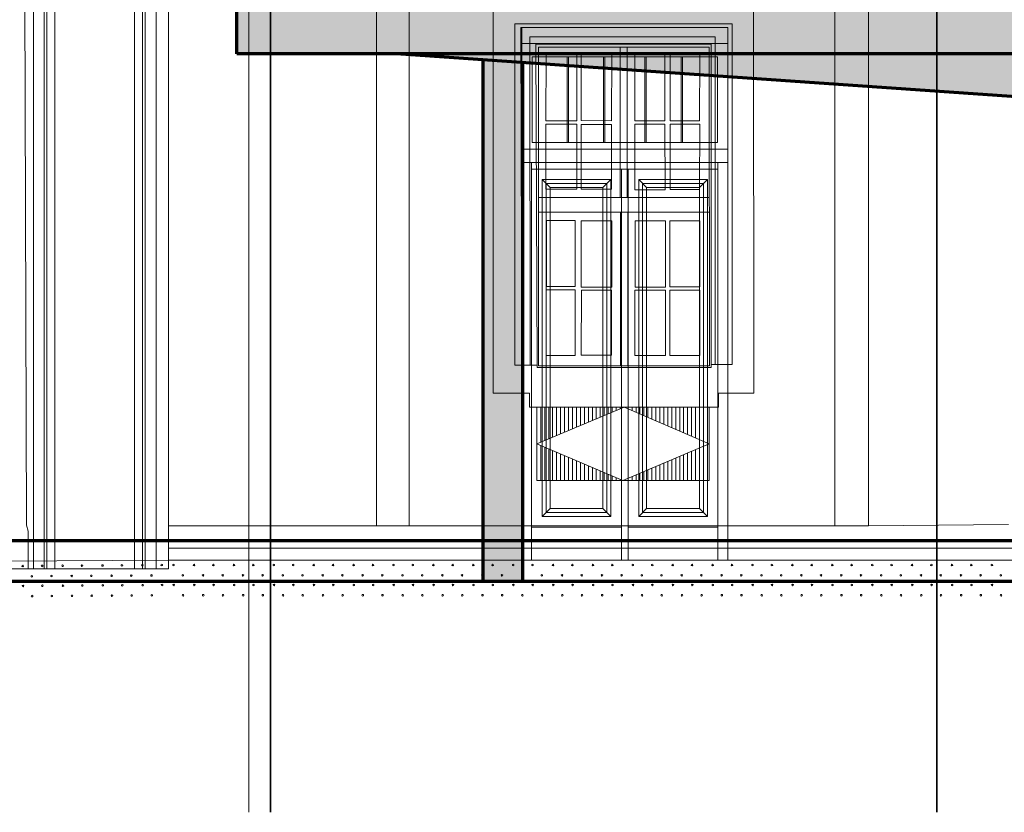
# Model space of a CAD drawing. Header units: millimetres. Extents: x -74 to 79, y 0 to 54.
# Tile 66 of 164: x -34.74 to -31.02, y 25.45 to 28.44. Entities that reach past the tile are written whole.
import ezdxf

# ---------------------------------------------------------------- set-up
doc = ezdxf.new("R2010")
doc.units = ezdxf.units.MM
for name, color, linetype, lineweight in [('01_Neubau_Linen', 7, 'Continuous', 20), ('10_Achsen Neubau', 7, 'Continuous', 20), ('WPG_Fassadenverkleidung', 7, 'Continuous', 20), ('WPG_Fußbodenaufbau', 7, 'Continuous', 20), ('WPG_Pfosten-Riegel-Fassade', 7, 'Continuous', 20), ('WPG_Treppen', 7, 'Continuous', 20)]:
    doc.layers.add(name, color=color, linetype=linetype, lineweight=lineweight)

msp = doc.modelspace()

# ---------------------------------------------------------------- hatches: boundary and pattern name
at = {"layer": 'WPG_Fassadenverkleidung', "lineweight": 35, "true_color": 0xffffff}
h = msp.add_hatch(color=7, dxfattribs=at)
h.paths.add_polyline_path([(-9.7671293, 28.3153829), (-9.1654174, 28.3153829), (-9.1654174, 28.660882), (-9.9280149, 28.660882), (-9.9280149, 31.4949749), (-9.1654174, 31.4949749), (-9.1654174, 31.7089401), (-9.9280149, 31.7089401), (-9.9280149, 32.1024633), (-31.0093852, 32.1024633), (-31.0093852, 31.7089401), (-33.9185944, 31.7089401), (-33.9185944, 31.4949749), (-32.9888868, 31.4949749), (-32.9888868, 28.660882), (-33.9185944, 28.660882), (-33.9185944, 28.3153829), (-33.3168825, 28.3153829), (-32.9888868, 28.2926214), (-32.9888868, 26.3208813), (-32.8388868, 26.3208813), (-32.8388868, 28.2822121), (-30.5140928, 28.1208813), (-30.5140928, 26.3208813), (-10.4280149, 26.3208813), (-10.4280149, 28.1208813)])
h.paths.add_polyline_path([(-31.0093852, 28.660882), (-32.8388868, 28.660882), (-32.8388868, 31.4949749), (-31.0093852, 31.4949749)])
at = {"layer": 'WPG_Fassadenverkleidung', "lineweight": 35, "true_color": 0x190000}
msp.add_hatch(color=18, dxfattribs=at).paths.add_polyline_path([(-30.5140928, 28.1208813), (-33.3168825, 28.3153829), (-30.5140928, 28.3153829)])
at = {"layer": 'WPG_Fassadenverkleidung', "lineweight": 35, "true_color": 0x000000}
msp.add_hatch(color=18, dxfattribs=at).paths.add_polyline_path([(-30.5140928, 28.1208813), (-30.5140928, 28.3153829), (-33.3168825, 28.3153829)])
at = {"layer": 'WPG_Pfosten-Riegel-Fassade', "lineweight": 35, "true_color": 0x990000}
msp.add_hatch(color=14, dxfattribs=at).paths.add_polyline_path([(-9.1654174, 28.3153829), (-33.9185944, 28.3153829), (-33.9185944, 28.660882), (-9.1654174, 28.660882)])

# ---------------------------------------------------------------- linework, layer by layer
at = {"color": 2, "linetype": 'Continuous', "lineweight": 35}
for p, q in [((-33.7911953, 34.3427933), (-33.7911953, 25.4475177)), ((-31.2742711, 34.3427933), (-31.2742711, 25.4475177))]:
    msp.add_line(p, q, dxfattribs=at)
at = {"color": 8, "linetype": 'Continuous', "lineweight": 18}
for p, q in [((-34.1777368, 31.9998577), (-34.1777368, 26.5478671)), ((-34.7143078, 26.5332983), (-34.7295337, 31.9184273)), ((-33.390593, 26.531305), (-33.390593, 31.8753307)), ((-31.5319612, 31.886404), (-31.5319612, 26.531305)), ((-34.6873374, 26.3678948), (-34.6873374, 31.8190407)), ((-34.2240932, 31.8190407), (-34.2240932, 26.3678948)), ((-34.6473374, 26.3678948), (-34.6473374, 31.7790407)), ((-34.2653399, 31.7790407), (-34.2653399, 26.3678948)), ((-34.6373374, 26.3678948), (-34.6373374, 31.7690407)), ((-34.2751978, 31.7690407), (-34.2751978, 26.3678948)), ((-34.6073374, 26.3678948), (-34.6073374, 31.7390407)), ((-34.3051978, 31.7390407), (-34.3051978, 26.3678948)), ((-33.2682716, 26.531305), (-33.2682716, 31.5235527)), ((-31.6585097, 26.531305), (-31.6585097, 31.5233573)), ((-32.9505514, 28.5156398), (-32.9505514, 27.0328427)), ((-31.9652256, 27.0328427), (-31.9669582, 28.535503)), ((-32.8680852, 28.4282775), (-32.04663, 28.4282775)), ((-32.8680852, 28.4282775), (-32.8680852, 27.1376733)), ((-32.04663, 28.4282775), (-32.04663, 27.1405512)), ((-32.8462392, 28.4146784), (-32.0639746, 28.4146784)), ((-32.8417656, 27.1377655), (-32.8462392, 28.4146784)), ((-32.8417656, 28.3547022), (-32.8417656, 28.4146784)), ((-32.8417656, 28.4146784), (-32.0639746, 28.4146784)), ((-32.0639746, 28.4146784), (-32.0639746, 28.3547022)), ((-32.0639746, 27.1405512), (-32.0639746, 28.4146784)), ((-32.0639746, 28.3547022), (-32.8417656, 28.3547022)), ((-32.8417656, 28.3547022), (-32.8417656, 26.4008813)), ((-32.8101409, 27.1378763), (-32.8120777, 28.3803305)), ((-32.8120777, 28.3803305), (-32.1115447, 28.3803305)), ((-32.1115447, 27.1405512), (-32.1115447, 28.3803305)), ((-32.0639746, 26.4008813), (-32.0639746, 28.3547022)), ((-32.7887018, 28.3516139), (-32.784419, 27.1291522)), ((-32.126999, 28.3516139), (-32.7887018, 28.3516139)), ((-32.7787069, 27.1357745), (-32.7787069, 28.3402369)), ((-32.7787069, 28.3402369), (-32.1339019, 28.3402369)), ((-32.4707926, 27.7723926), (-32.4708211, 28.3402369)), ((-32.4438649, 27.7723926), (-32.443625, 28.3402369)), ((-32.1339019, 28.3402369), (-32.1333283, 27.1357745)), ((-32.126999, 27.1291522), (-32.126999, 28.3516139)), ((-32.8028146, 27.9797022), (-32.8028146, 28.3047022)), ((-32.1029256, 28.3047022), (-32.8028146, 28.3047022)), ((-32.7510307, 28.0623514), (-32.7506013, 28.3121016)), ((-32.6335714, 28.3120863), (-32.7506013, 28.3121016)), ((-32.6708146, 27.9797022), (-32.6708146, 28.3047022)), ((-32.6658146, 27.9797022), (-32.6658146, 28.3047022)), ((-32.6335714, 28.3120863), (-32.6335924, 28.0623514)), ((-32.6181317, 28.0629556), (-32.6180493, 28.3117624)), ((-32.6180493, 28.3117624), (-32.5019644, 28.3120769)), ((-32.5338146, 27.9797022), (-32.5338146, 28.3047022)), ((-32.5288146, 27.9797022), (-32.5288146, 28.3047022)), ((-32.5019644, 28.3120769), (-32.5030602, 28.0624504)), ((-32.4146096, 28.3112412), (-32.3010241, 28.3111943)), ((-32.4144182, 28.0625415), (-32.4146096, 28.3112412)), ((-32.3769256, 28.3047022), (-32.3769256, 27.9797022)), ((-32.3719256, 28.3047022), (-32.3719256, 27.9797022)), ((-32.3010241, 28.3111943), (-32.3010521, 28.0625128)), ((-32.2813962, 28.0627255), (-32.2813207, 28.3113953)), ((-32.2813207, 28.3113953), (-32.1698746, 28.3113357)), ((-32.2399256, 28.3047022), (-32.2399256, 27.9797022)), ((-32.2349256, 28.3047022), (-32.2349256, 27.9797022)), ((-32.1698746, 28.3113357), (-32.1706208, 28.0626919)), ((-32.1029256, 28.3047022), (-32.1029256, 27.9797022)), ((-32.6335924, 28.0623514), (-32.7510307, 28.0623514)), ((-32.5030602, 28.0624504), (-32.6181317, 28.0629556)), ((-32.3010521, 28.0625128), (-32.4144182, 28.0625415)), ((-32.1706208, 28.0626919), (-32.2813962, 28.0627255)), ((-32.750865, 27.8036788), (-32.7508207, 28.0491816)), ((-32.7508207, 28.0491816), (-32.6335059, 28.0497952)), ((-32.6335059, 28.0497952), (-32.6335503, 27.8036576)), ((-32.6177962, 27.8038023), (-32.6177714, 28.0487707)), ((-32.6177714, 28.0487707), (-32.5029016, 28.0487831)), ((-32.5029016, 28.0487831), (-32.5026641, 27.803763)), ((-32.3013616, 28.0499855), (-32.4150556, 28.0500189)), ((-32.4150556, 27.8015656), (-32.4150556, 28.0500189)), ((-32.3009024, 27.8015656), (-32.3013616, 28.0499855)), ((-32.2817213, 27.8018668), (-32.2816362, 28.0498395)), ((-32.2816362, 28.0498395), (-32.1698741, 28.0498395)), ((-32.1698741, 28.0498395), (-32.1699941, 27.8018899)), ((-32.0639746, 27.9547022), (-32.8417656, 27.9547022)), ((-32.1029256, 27.9797022), (-32.8028146, 27.9797022)), ((-32.0639746, 27.9047022), (-32.8417656, 27.9047022)), ((-32.8050646, 27.9047022), (-32.8050646, 26.4008813)), ((-32.4528701, 27.8797022), (-32.8050646, 27.8797022)), ((-32.4653701, 27.8797022), (-32.4653701, 26.4008813)), ((-32.1006756, 27.8797022), (-32.4528701, 27.8797022)), ((-32.4403701, 27.8797022), (-32.4403701, 26.4008813)), ((-32.1006756, 26.4008813), (-32.1006756, 27.9047022)), ((-32.7350646, 27.8097022), (-32.7650646, 27.8397022)), ((-32.5053701, 27.8397022), (-32.7650646, 27.8397022)), ((-32.7650646, 27.8397022), (-32.7650646, 26.5658813)), ((-32.5353701, 27.8097022), (-32.5053701, 27.8397022)), ((-32.5053701, 27.8397022), (-32.5053701, 26.5658813)), ((-32.3703701, 27.8097022), (-32.4003701, 27.8397022)), ((-32.1406756, 27.8397022), (-32.4003701, 27.8397022)), ((-32.4003701, 27.8397022), (-32.4003701, 26.5658813)), ((-32.1706756, 27.8097022), (-32.1406756, 27.8397022)), ((-32.1406756, 26.5658813), (-32.1406756, 27.8397022)), ((-32.6335503, 27.8036576), (-32.750865, 27.8036788)), ((-32.5203701, 27.8247022), (-32.7500646, 27.8247022)), ((-32.7500646, 27.8247022), (-32.7500646, 26.5808813)), ((-32.5353701, 27.8097022), (-32.7350646, 27.8097022)), ((-32.7350646, 27.8097022), (-32.7350646, 26.5958813)), ((-32.5026641, 27.803763), (-32.6177962, 27.8038023)), ((-32.5353701, 27.8097022), (-32.5353701, 26.5958813)), ((-32.5203701, 27.8247022), (-32.5203701, 26.5808813)), ((-32.3009024, 27.8015656), (-32.4150556, 27.8015656)), ((-32.1556756, 27.8247022), (-32.3853701, 27.8247022)), ((-32.3853701, 27.8247022), (-32.3853701, 26.5808813)), ((-32.1706756, 27.8097022), (-32.3703701, 27.8097022)), ((-32.3703701, 27.8097022), (-32.3703701, 26.5958813)), ((-32.1699941, 27.8018899), (-32.2817213, 27.8018668)), ((-32.1706756, 26.5958813), (-32.1706756, 27.8097022)), ((-32.1556756, 26.5808813), (-32.1556756, 27.8247022)), ((-32.1336315, 27.7723926), (-32.7787069, 27.7723926)), ((-32.7787069, 27.7169995), (-32.1336051, 27.7169995)), ((-32.7490546, 27.436072), (-32.7490546, 27.6849746)), ((-32.7490546, 27.6849746), (-32.6402104, 27.6849746)), ((-32.6402104, 27.6849746), (-32.6401717, 27.4360724)), ((-32.6177814, 27.4335322), (-32.6176422, 27.6840463)), ((-32.6176422, 27.6840463), (-32.5024538, 27.6841631)), ((-32.5024538, 27.6841631), (-32.5023655, 27.4335729)), ((-32.4688624, 27.7169995), (-32.4688624, 27.1357745)), ((-32.4413383, 27.7169995), (-32.4413383, 27.1357745)), ((-32.414295, 27.4334986), (-32.4142935, 27.6834801)), ((-32.4142935, 27.6834801), (-32.2990313, 27.6834794)), ((-32.2990313, 27.6834794), (-32.2989067, 27.4335334)), ((-32.2823785, 27.4339433), (-32.2823675, 27.6836396)), ((-32.2823675, 27.6836396), (-32.1698196, 27.6836347)), ((-32.1698196, 27.6836347), (-32.1698392, 27.4339344)), ((-32.7494749, 27.1752809), (-32.7494749, 27.4231305)), ((-32.7494749, 27.4231305), (-32.6400226, 27.4231305)), ((-32.6401717, 27.4360724), (-32.7490546, 27.436072)), ((-32.6400226, 27.4231305), (-32.6399988, 27.1752914)), ((-32.5023655, 27.4335729), (-32.6177814, 27.4335322)), ((-32.2989067, 27.4335334), (-32.414295, 27.4334986)), ((-32.1698392, 27.4339344), (-32.2823785, 27.4339433)), ((-32.6171881, 27.1758638), (-32.6170569, 27.4223856)), ((-32.6170569, 27.4223856), (-32.5027707, 27.4223856)), ((-32.5027707, 27.4223856), (-32.5028676, 27.175803)), ((-32.414481, 27.1751127), (-32.4143615, 27.4219827)), ((-32.4143615, 27.4219827), (-32.2987097, 27.4220822)), ((-32.2987097, 27.4220822), (-32.2987663, 27.1750862)), ((-32.2823884, 27.4218173), (-32.16987, 27.4218173)), ((-32.2823884, 27.1746801), (-32.2823884, 27.4218173)), ((-32.16987, 27.4218173), (-32.1698936, 27.1746693)), ((-32.6399988, 27.1752914), (-32.7494749, 27.1752809)), ((-32.5028676, 27.175803), (-32.6171881, 27.1758638)), ((-32.2987663, 27.1750862), (-32.414481, 27.1751127)), ((-32.1698936, 27.1746693), (-32.2823884, 27.1746801)), ((-32.8680852, 27.1376733), (-32.7844499, 27.1379663)), ((-32.784419, 27.1291522), (-32.126999, 27.1291522)), ((-32.1333283, 27.1357745), (-32.7787069, 27.1357745)), ((-32.04663, 27.1405512), (-32.126999, 27.1405512)), ((-32.813143, 27.0328427), (-32.9505514, 27.0328427)), ((-32.813143, 26.9796522), (-32.813143, 27.0328427)), ((-31.9652256, 27.0328427), (-32.0982216, 27.0328427)), ((-32.0982216, 27.0328427), (-32.0982216, 26.9796522)), ((-32.0982216, 26.9796522), (-32.813143, 26.9796522)), ((-32.7854657, 26.7024379), (-32.7854657, 26.9796522)), ((-32.7854657, 26.841045), (-32.4556823, 26.9796522)), ((-32.7704657, 26.8473495), (-32.7704657, 26.9796522)), ((-32.7554657, 26.8536539), (-32.7554657, 26.9796522)), ((-32.7404657, 26.8599584), (-32.7404657, 26.9796522)), ((-32.7254657, 26.8662629), (-32.7254657, 26.9796522)), ((-32.7104657, 26.8725673), (-32.7104657, 26.9796522)), ((-32.6954657, 26.8788718), (-32.6954657, 26.9796522)), ((-32.6804657, 26.8851763), (-32.6804657, 26.9796522)), ((-32.6654657, 26.8914807), (-32.6654657, 26.9796522)), ((-32.6504657, 26.8977852), (-32.6504657, 26.9796522)), ((-32.6354657, 26.9040897), (-32.6354657, 26.9796522)), ((-32.6204657, 26.9103941), (-32.6204657, 26.9796522)), ((-32.6054657, 26.9166986), (-32.6054657, 26.9796522)), ((-32.5904657, 26.9230031), (-32.5904657, 26.9796522)), ((-32.5754657, 26.9293075), (-32.5754657, 26.9796522)), ((-32.5604657, 26.935612), (-32.5604657, 26.9796522)), ((-32.5454657, 26.9419164), (-32.5454657, 26.9796522)), ((-32.5304657, 26.9482209), (-32.5304657, 26.9796522)), ((-32.5154657, 26.9545254), (-32.5154657, 26.9796522)), ((-32.5004657, 26.9608298), (-32.5004657, 26.9796522)), ((-32.4854657, 26.9671343), (-32.4854657, 26.9796522)), ((-32.4704657, 26.9734388), (-32.4704657, 26.9796522)), ((-32.4556823, 26.9796522), (-32.134043, 26.841045)), ((-32.4404657, 26.9730947), (-32.4404657, 26.9796522)), ((-32.4254657, 26.9666306), (-32.4254657, 26.9796522)), ((-32.4104657, 26.9601665), (-32.4104657, 26.9796522)), ((-32.3954657, 26.9537024), (-32.3954657, 26.9796522)), ((-32.3804657, 26.9472383), (-32.3804657, 26.9796522)), ((-32.3654657, 26.9407742), (-32.3654657, 26.9796522)), ((-32.3504657, 26.9343101), (-32.3504657, 26.9796522)), ((-32.3354657, 26.927846), (-32.3354657, 26.9796522)), ((-32.3204657, 26.921382), (-32.3204657, 26.9796522)), ((-32.3054657, 26.9149179), (-32.3054657, 26.9796522)), ((-32.2904657, 26.9084538), (-32.2904657, 26.9796522)), ((-32.2754657, 26.9019897), (-32.2754657, 26.9796522)), ((-32.2604657, 26.8955256), (-32.2604657, 26.9796522)), ((-32.2454657, 26.8890615), (-32.2454657, 26.9796522)), ((-32.2304657, 26.8825974), (-32.2304657, 26.9796522)), ((-32.2154657, 26.8761333), (-32.2154657, 26.9796522)), ((-32.2004657, 26.8696692), (-32.2004657, 26.9796522)), ((-32.1854657, 26.8632051), (-32.1854657, 26.9796522)), ((-32.1704657, 26.856741), (-32.1704657, 26.9796522)), ((-32.1554657, 26.8502769), (-32.1554657, 26.9796522)), ((-32.134043, 26.9796522), (-32.134043, 26.7024379)), ((-32.4597543, 26.7024379), (-32.7854657, 26.841045)), ((-32.7704657, 26.7024379), (-32.7704657, 26.8346617)), ((-32.7554657, 26.7024379), (-32.7554657, 26.8282785)), ((-32.134043, 26.841045), (-32.4597543, 26.7024379)), ((-32.1554657, 26.7024379), (-32.1554657, 26.8319285)), ((-32.7404657, 26.7024379), (-32.7404657, 26.8218952)), ((-32.7254657, 26.7024379), (-32.7254657, 26.8155119)), ((-32.7104657, 26.7024379), (-32.7104657, 26.8091286)), ((-32.6954657, 26.7024379), (-32.6954657, 26.8027453)), ((-32.6804657, 26.7024379), (-32.6804657, 26.796362)), ((-32.2454657, 26.7024379), (-32.2454657, 26.7936289)), ((-32.2304657, 26.7024379), (-32.2304657, 26.8000121)), ((-32.2154657, 26.7024379), (-32.2154657, 26.8063954)), ((-32.2004657, 26.7024379), (-32.2004657, 26.8127787)), ((-32.1854657, 26.7024379), (-32.1854657, 26.819162)), ((-32.1704657, 26.7024379), (-32.1704657, 26.8255453)), ((-32.6654657, 26.7024379), (-32.6654657, 26.7899788)), ((-32.6504657, 26.7024379), (-32.6504657, 26.7835955)), ((-32.6354657, 26.7024379), (-32.6354657, 26.7772122)), ((-32.6204657, 26.7024379), (-32.6204657, 26.7708289)), ((-32.6054657, 26.7024379), (-32.6054657, 26.7644456)), ((-32.5904657, 26.7024379), (-32.5904657, 26.7580624)), ((-32.3354657, 26.7024379), (-32.3354657, 26.7553292)), ((-32.3204657, 26.7024379), (-32.3204657, 26.7617124)), ((-32.3054657, 26.7024379), (-32.3054657, 26.7680957)), ((-32.2904657, 26.7024379), (-32.2904657, 26.774479)), ((-32.2754657, 26.7024379), (-32.2754657, 26.7808623)), ((-32.2604657, 26.7024379), (-32.2604657, 26.7872456)), ((-32.5754657, 26.7024379), (-32.5754657, 26.7516791)), ((-32.5604657, 26.7024379), (-32.5604657, 26.7452958)), ((-32.5454657, 26.7024379), (-32.5454657, 26.7389125)), ((-32.5304657, 26.7024379), (-32.5304657, 26.7325292)), ((-32.5154657, 26.7024379), (-32.5154657, 26.7261459)), ((-32.5004657, 26.7024379), (-32.5004657, 26.7197627)), ((-32.4254657, 26.7024379), (-32.4254657, 26.7170295)), ((-32.4104657, 26.7024379), (-32.4104657, 26.7234128)), ((-32.3954657, 26.7024379), (-32.3954657, 26.729796)), ((-32.3804657, 26.7024379), (-32.3804657, 26.7361793)), ((-32.3654657, 26.7024379), (-32.3654657, 26.7425626)), ((-32.3504657, 26.7024379), (-32.3504657, 26.7489459)), ((-32.134043, 26.7024379), (-32.7854657, 26.7024379)), ((-32.4854657, 26.7024379), (-32.4854657, 26.7133794)), ((-32.4704657, 26.7024379), (-32.4704657, 26.7069961)), ((-32.4404657, 26.7024379), (-32.4404657, 26.7106462)), ((-32.7350646, 26.5958813), (-32.7650646, 26.5658813)), ((-32.7500646, 26.5808813), (-32.5203701, 26.5808813)), ((-32.7350646, 26.5958813), (-32.5353701, 26.5958813)), ((-32.5353701, 26.5958813), (-32.5053701, 26.5658813)), ((-32.3703701, 26.5958813), (-32.4003701, 26.5658813)), ((-32.3853701, 26.5808813), (-32.1556756, 26.5808813)), ((-32.3703701, 26.5958813), (-32.1706756, 26.5958813)), ((-32.1706756, 26.5958813), (-32.1406756, 26.5658813)), ((-34.7070923, 26.5106192), (-34.7143078, 26.5332983)), ((-34.1777368, 26.3678948), (-34.1777368, 26.5478671)), ((-33.390593, 26.531305), (-34.1777368, 26.531305)), ((-33.390593, 26.531305), (-33.2682716, 26.531305)), ((-31.6585097, 26.531305), (-33.2682716, 26.531305)), ((-32.7650646, 26.5658813), (-32.5053701, 26.5658813)), ((-32.4003701, 26.5658813), (-32.1406756, 26.5658813)), ((-31.6585097, 26.531305), (-31.5319612, 26.531305)), ((-31.5319612, 26.531305), (-31.002393, 26.5363456)), ((-34.7070923, 26.4708813), (-34.7070923, 26.5106192)), ((-32.8050646, 26.5258813), (-32.4653701, 26.5258813)), ((-32.4403701, 26.5258813), (-32.1006756, 26.5258813)), ((-34.7070923, 26.4708813), (-34.7070923, 26.3678948)), ((-25.7101371, 26.4468901), (-34.1777368, 26.4468901)), ((-34.8098786, 26.3967152), (-34.1777368, 26.4008813)), ((-34.1777368, 26.4008813), (-21.1383452, 26.4008813)), ((-32.8417656, 26.4008813), (-32.0639746, 26.4008813)), ((-34.8098786, 26.3678948), (-34.7070923, 26.3678948)), ((-34.7070923, 26.3678948), (-34.1777368, 26.3678948))]:
    msp.add_line(p, q, dxfattribs=at)
for centre in [(-34.7279937, 26.3787122), (-34.6548825, 26.3793448), (-34.577247, 26.3797057), (-34.5041358, 26.3803383), (-34.4265002, 26.3806992), (-34.3533891, 26.3813318), (-34.2757535, 26.3816927), (-34.2026423, 26.3823253), (-34.1582901, 26.3824898), (-34.0806538, 26.3823391), (-34.0075401, 26.3824898), (-33.9299038, 26.3823391), (-33.8567901, 26.3824898), (-33.7791538, 26.3823391), (-33.70604, 26.3824898), (-33.6284038, 26.3823391), (-33.5552901, 26.3824898), (-33.4776538, 26.3823391), (-33.4045401, 26.3824898), (-33.3269038, 26.3823391), (-33.2537901, 26.3824898), (-33.1761538, 26.3823391), (-33.10304, 26.3824898), (-33.0254038, 26.3823391), (-32.9522901, 26.3824898), (-32.8746538, 26.3823391), (-32.8015401, 26.3824898), (-32.7239038, 26.3823391), (-32.6507901, 26.3824898), (-32.5731538, 26.3823391), (-32.5000401, 26.3824898), (-32.4224038, 26.3823391), (-32.34929, 26.3824898), (-32.2716538, 26.3823391), (-32.1985401, 26.3824898), (-32.1209038, 26.3823391), (-32.0477901, 26.3824898), (-31.9701538, 26.3823391), (-31.8970401, 26.3824898), (-31.8194038, 26.3823391), (-31.74629, 26.3824898), (-31.6686538, 26.3823391), (-31.5955401, 26.3824898), (-31.5179038, 26.3823391), (-31.4447901, 26.3824898), (-31.3671538, 26.3823391), (-31.2940401, 26.3824898), (-31.2164038, 26.3823391), (-31.1432901, 26.3824898), (-31.0656538, 26.3823391), (-34.5430736, 26.3411873), (-34.4687555, 26.3416771), (-34.3923269, 26.3421808), (-34.3180088, 26.3426706), (-34.2415801, 26.3431743), (-34.1231653, 26.3435963), (-34.0467351, 26.3435963), (-33.9724153, 26.3435963), (-33.8959851, 26.3435963), (-33.8216653, 26.3435963), (-33.7452351, 26.3435963), (-33.6709153, 26.3435963), (-33.5944851, 26.3435963), (-33.5201653, 26.3435963), (-33.4437351, 26.3435963), (-33.3694153, 26.3435963), (-33.2929851, 26.3435963), (-33.2186653, 26.3435963), (-33.1422351, 26.3435963), (-33.0679153, 26.3435963), (-32.9914851, 26.3435963), (-32.9171653, 26.3435963), (-32.8407351, 26.3435963), (-32.7664153, 26.3435963), (-32.6899851, 26.3435963), (-32.6156653, 26.3435963), (-32.5392351, 26.3435963), (-32.4649153, 26.3435963), (-32.3884851, 26.3435963), (-32.3141653, 26.3435963), (-32.2377351, 26.3435963), (-32.1634153, 26.3435963), (-32.0869851, 26.3435963), (-32.0126653, 26.3435963), (-31.9362351, 26.3435963), (-31.8619153, 26.3435963), (-31.7854851, 26.3435963), (-31.7111653, 26.3435963), (-31.6347351, 26.3435963), (-31.5604153, 26.3435963), (-31.4839851, 26.3435963), (-31.4096653, 26.3435963), (-31.3332351, 26.3435963), (-31.2589153, 26.3435963), (-31.1824851, 26.3435963), (-31.1081653, 26.3435963), (-31.0317351, 26.3435963), (-34.6938203, 26.3401939), (-34.653633, 26.3041272), (-34.6195022, 26.3406837), (-34.5759974, 26.3044881), (-34.5028863, 26.3051206), (-34.4252507, 26.3054815), (-34.3521396, 26.3061142), (-34.274504, 26.306475), (-34.2013928, 26.3071076), (-34.1575363, 26.3072655), (-34.0799001, 26.3071148), (-34.0067863, 26.3072655), (-33.9291501, 26.3071148), (-33.8560364, 26.3072655), (-33.7784001, 26.3071148), (-33.7052863, 26.3072655), (-33.6276501, 26.3071148), (-33.5545363, 26.3072655), (-33.4769001, 26.3071148), (-33.4037863, 26.3072655), (-33.3261501, 26.3071148), (-33.2530363, 26.3072655), (-33.1754001, 26.3071148), (-33.1022864, 26.3072655), (-33.0246501, 26.3071148), (-32.9515363, 26.3072655), (-32.8739001, 26.3071148), (-32.8007863, 26.3072655), (-32.7231501, 26.3071148), (-32.6500363, 26.3072655), (-32.5724001, 26.3071148), (-32.4992864, 26.3072655), (-32.4216501, 26.3071148), (-32.3485363, 26.3072655), (-32.2709001, 26.3071148), (-32.1977863, 26.3072655), (-32.1201501, 26.3071148), (-32.0470363, 26.3072655), (-31.9694001, 26.3071148), (-31.8962863, 26.3072655), (-31.8186501, 26.3071148), (-31.7455364, 26.3072655), (-31.6679001, 26.3071148), (-31.5947863, 26.3072655), (-31.5171501, 26.3071148), (-31.4440363, 26.3072655), (-31.3664001, 26.3071148), (-31.2932863, 26.3072655), (-31.2156501, 26.3071148), (-31.1425364, 26.3072655), (-31.0649001, 26.3071148), (-34.7267442, 26.3034946), (-34.3910774, 26.2669632), (-34.3166086, 26.267454), (-34.2403307, 26.2679567), (-34.1222608, 26.2683721), (-34.0459813, 26.2683721), (-33.9715108, 26.2683721), (-33.8952313, 26.2683721), (-33.8207608, 26.2683721), (-33.7444813, 26.2683721), (-33.6700108, 26.2683721), (-33.5937313, 26.2683721), (-33.5192608, 26.2683721), (-33.4429813, 26.2683721), (-33.3685108, 26.2683721), (-33.2922313, 26.2683721), (-33.2177608, 26.2683721), (-33.1414813, 26.2683721), (-33.0670108, 26.2683721), (-32.9907313, 26.2683721), (-32.9162608, 26.2683721), (-32.8399813, 26.2683721), (-32.7655108, 26.2683721), (-32.6892313, 26.2683721), (-32.6147608, 26.2683721), (-32.5384813, 26.2683721), (-32.4640108, 26.2683721), (-32.3877313, 26.2683721), (-32.3132608, 26.2683721), (-32.2369813, 26.2683721), (-32.1625108, 26.2683721), (-32.0862313, 26.2683721), (-32.0117608, 26.2683721), (-31.9354813, 26.2683721), (-31.8610108, 26.2683721), (-31.7847313, 26.2683721), (-31.7102608, 26.2683721), (-31.6339813, 26.2683721), (-31.5595108, 26.2683721), (-31.4832313, 26.2683721), (-31.4087608, 26.2683721), (-31.3324813, 26.2683721), (-31.2580108, 26.2683721), (-31.1817313, 26.2683721), (-31.1072608, 26.2683721), (-31.0309813, 26.2683721), (-34.6925709, 26.2649762), (-34.618102, 26.265467), (-34.5418241, 26.2659697), (-34.4673553, 26.2664604)]:
    msp.add_circle(centre, 0.003015, dxfattribs=at)
at = {"layer": '01_Neubau_Linen', "color": 1, "linetype": 'Continuous', "lineweight": 70}
msp.add_line((-33.9185944, 28.3153829), (-33.9185944, 28.660882), dxfattribs=at)
at = {"layer": '10_Achsen Neubau', "color": 7, "linetype": 'Continuous', "lineweight": 18}
msp.add_line((-33.8737993, 25.4475177), (-33.8737993, 33.1025381), dxfattribs=at)
at = {"layer": 'WPG_Fassadenverkleidung', "color": 9, "linetype": 'Continuous', "lineweight": 0}
for p, q in [((-33.9185944, 28.660882), (-33.9185944, 28.3153829)), ((-33.9185944, 28.3153829), (-33.3168825, 28.3153829)), ((-33.3168825, 28.3153829), (-32.9888868, 28.2926214)), ((-30.5140928, 28.1208813), (-33.3168825, 28.3153829)), ((-33.3168825, 28.3153829), (-30.5140928, 28.3153829)), ((-30.5140928, 28.3153829), (-33.3168825, 28.3153829)), ((-33.3168825, 28.3153829), (-30.5140928, 28.1208813)), ((-32.9888868, 28.2926214), (-32.9888868, 26.3208813)), ((-32.8388868, 26.3208813), (-32.8388868, 28.2822121)), ((-32.8388868, 28.2822121), (-30.5140928, 28.1208813)), ((-32.9888868, 26.3208813), (-32.8388868, 26.3208813))]:
    msp.add_line(p, q, dxfattribs=at)
at = {"layer": 'WPG_Fassadenverkleidung', "color": 1, "linetype": 'Continuous', "lineweight": 70}
for p, q in [((-30.5140928, 28.1208813), (-33.3168825, 28.3153829)), ((-32.9888868, 28.2926214), (-32.9888868, 26.3208813)), ((-32.8388868, 28.2822121), (-32.8388868, 26.3208813))]:
    msp.add_line(p, q, dxfattribs=at)
at = {"layer": 'WPG_Fußbodenaufbau', "color": 1, "linetype": 'Continuous', "lineweight": 70}
msp.add_line((-30.5140928, 26.3208813), (-34.8098786, 26.3208813), dxfattribs=at)
at = {"layer": 'WPG_Pfosten-Riegel-Fassade', "color": 9, "linetype": 'Continuous', "lineweight": 0}
for p, q in [((-33.9185944, 28.3153829), (-33.9185944, 28.660882)), ((-9.1654174, 28.3153829), (-33.9185944, 28.3153829))]:
    msp.add_line(p, q, dxfattribs=at)
at = {"layer": 'WPG_Pfosten-Riegel-Fassade', "color": 1, "linetype": 'Continuous', "lineweight": 70}
msp.add_line((-9.1654174, 28.3153829), (-33.9185944, 28.3153829), dxfattribs=at)
at = {"layer": 'WPG_Treppen', "color": 1, "linetype": 'Continuous', "lineweight": 70}
msp.add_line((-34.8098786, 26.4758813), (-8.5907793, 26.4758813), dxfattribs=at)

doc.saveas('drawing.dxf')
